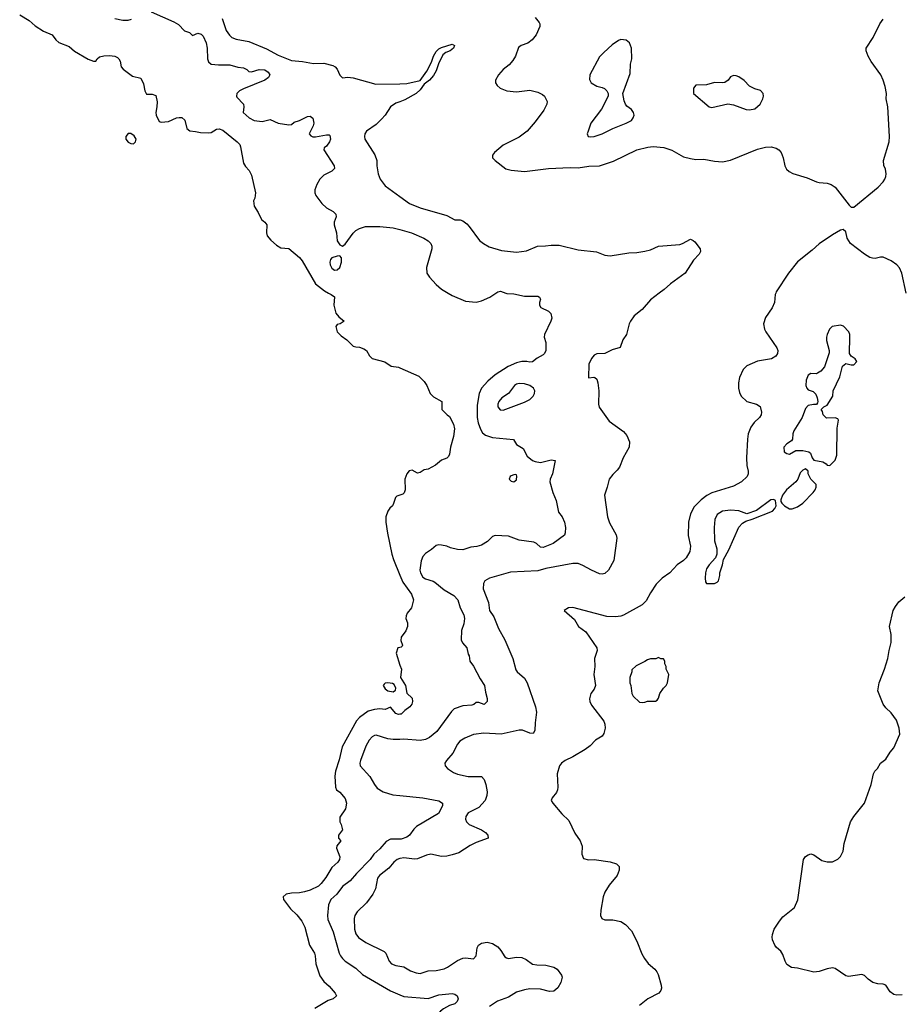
# Model space of a CAD drawing. Header units: inches. Extents: x 1771504 to 1971212, y 471788 to 643615.
# Tile 3 of 256: x 1827159 to 1833737, y 494688 to 502042. Entities that reach past the tile are written whole.
import ezdxf

# ---------------------------------------------------------------- set-up
doc = ezdxf.new("R2010")
doc.units = ezdxf.units.IN
doc.header["$MEASUREMENT"] = 0
for name, color, linetype in [('B8429', 7, 'Continuous'), ('B8439', 7, 'Continuous'), ('B8520', 7, 'Continuous'), ('B8530', 7, 'Continuous')]:
    doc.layers.add(name, color=color, linetype=linetype)

msp = doc.modelspace()

# ---------------------------------------------------------------- linework, layer by layer
at = {"layer": 'B8429', "color": 5}
for points, elevation in [([(1829466.3, 500000), (1829486, 499990), (1829510, 499971), (1829506.8, 499910), (1829521, 499850), (1829542.8, 499822.8), (1829582, 499790), (1829554, 499770), (1829530, 499766), (1829522, 499750), (1829532, 499710), (1829559.8, 499679.8), (1829602, 499650), (1829650, 499604.7), (1829670, 499598), (1829696.9, 499596.9), (1829730, 499584.7), (1829750, 499572), (1829771.1, 499531.1), (1829791.1, 499511.1), (1829886.4, 499486.4), (1829935.3, 499455.3), (1829990, 499446), (1830000, 499441.6)], 340), ([(1830000, 498490.4), (1829977.3, 498482.7), (1829966, 498474), (1829952.8, 498427.2), (1829944, 498410), (1829925.4, 498394.6), (1829910, 498372.3), (1829893.8, 498330), (1829894.4, 498290), (1829907.6, 498207.6), (1829939.7, 498050), (1829952, 498010), (1830000, 497892.7)], 340), ([(1830000, 497353.2), (1829984.7, 497350), (1829970.8, 497310), (1830000, 497222.1)], 340), ([(1830000, 496854.1), (1829990, 496852.3), (1829970, 496860.9), (1829930, 496908), (1829890.3, 496889.7), (1829850, 496894.2), (1829810, 496890.9), (1829763.6, 496876.4), (1829696.5, 496830), (1829674.5, 496805.5), (1829568.4, 496610), (1829545.8, 496514.2), (1829519.3, 496430), (1829512.9, 496392.9), (1829518, 496310), (1829524.9, 496290), (1829550, 496272.7), (1829590, 496224), (1829600.3, 496190), (1829592.1, 496147.9), (1829550, 496086), (1829550.7, 496050), (1829560.7, 496030), (1829570.8, 495990), (1829542, 495950), (1829542, 495930), (1829558, 495910), (1829528.2, 495871.8), (1829526.2, 495853.8), (1829550.4, 495790), (1829548.5, 495770), (1829534.9, 495750), (1829491.4, 495708.6), (1829445.6, 495634.4), (1829411.5, 495590), (1829390.2, 495570), (1829330, 495541.2), (1829286.8, 495526.8), (1829250, 495519.8), (1829190, 495519.2), (1829151, 495510), (1829127.7, 495490), (1829130.6, 495470), (1829182.2, 495402.2), (1829230, 495356.1), (1829268.1, 495310), (1829290, 495264), (1829324.2, 495130), (1829361.5, 495070), (1829367, 495050), (1829371.3, 494990), (1829400.9, 494900.9), (1829430, 494857.6), (1829470, 494823.1), (1829516.3, 494770), (1829524.9, 494750), (1829500.7, 494730), (1829462.7, 494717.3), (1829363.3, 494656.7)], 340), ([(1830000, 496666.5), (1829950, 496665.4), (1829910, 496670.6), (1829822.8, 496697.2), (1829810, 496696.8), (1829793.4, 496686.6), (1829770, 496660.5), (1829745, 496615), (1829706.3, 496510), (1829700.6, 496490), (1829703.2, 496470), (1829774.9, 496390), (1829809, 496330), (1829830, 496303.1), (1829874.2, 496274.2), (1829946.7, 496253.3), (1830000, 496247.8)], 360), ([(1830000, 495920.4), (1829930, 495920.8), (1829896.5, 495903.5), (1829850, 495849.7), (1829804.6, 495810), (1829776.5, 495770), (1829674.7, 495665.3), (1829628.2, 495610), (1829570, 495568.8), (1829528.9, 495511.1), (1829483.1, 495470), (1829465.8, 495430), (1829459.3, 495350), (1829461.5, 495321.5), (1829501.8, 495230), (1829546.6, 495070), (1829555.8, 495050), (1829569.6, 495029.6), (1829590, 495011.1), (1829670, 494958.3), (1829719.5, 494910), (1829928.9, 494788.9), (1830000, 494759)], 360), ([(1830000, 495777.3), (1829979.5, 495770), (1829955.2, 495750), (1829915.7, 495704.3), (1829846.5, 495650), (1829832.9, 495630), (1829816.9, 495550), (1829797.7, 495510), (1829750, 495445.1), (1829680.3, 495379.7), (1829661.8, 495350), (1829658.4, 495330), (1829660.2, 495250), (1829670, 495213.4), (1829690, 495185.7), (1829743.8, 495150), (1829882.6, 495082.6), (1829894.3, 495070), (1829919, 495010), (1829937.1, 494990), (1829970, 494978.4), (1830000, 494973.3)], 380)]:
    msp.add_lwpolyline(points, dxfattribs=dict(at, elevation=elevation))
at = {"layer": 'B8429', "color": 5, "elevation": 340}
msp.add_lwpolyline([(1829910, 497089.6), (1829890, 497087), (1829881.2, 497078.8), (1829874.9, 497070), (1829890, 497044.4), (1829910, 497028.2), (1829950, 497021), (1829965.6, 497034.4), (1829969.3, 497050), (1829956.6, 497076.6), (1829943.9, 497083.9)], close=True, dxfattribs=at)
at = {"layer": 'B8439', "color": 5}
for points, elevation in [([(1831936.9, 500000), (1831872.4, 499950), (1831810, 499877.6), (1831750, 499829.5), (1831721.3, 499790), (1831712.4, 499770), (1831693, 499690), (1831665.5, 499650), (1831645.8, 499594.2), (1831584.9, 499575.1), (1831530, 499549.4), (1831470, 499546.9), (1831450, 499536), (1831430, 499512.6), (1831411.1, 499470), (1831407.3, 499370), (1831410, 499366.8), (1831447.5, 499372.5), (1831456, 499370), (1831470, 499356), (1831478.4, 499330), (1831485.5, 499270), (1831482.8, 499170), (1831487.1, 499147.1), (1831562.5, 499042.5), (1831670, 498966.8), (1831695.1, 498935.1), (1831714.4, 498890), (1831712.4, 498850), (1831666, 498770), (1831639.2, 498700.8), (1831623.4, 498676.6), (1831590, 498646), (1831561.6, 498610), (1831548.5, 498551.5), (1831528, 498490), (1831548.9, 498328.9), (1831564.8, 498284.8), (1831615.4, 498195.4), (1831620.3, 498170), (1831597.4, 498002.6), (1831558.5, 497930), (1831530, 497905.3), (1831510, 497900.7), (1831490, 497902.6), (1831430, 497929.4), (1831365.9, 497965.9), (1831330, 497979.3), (1831290, 497981.1), (1831090, 497942.4), (1831030, 497925.2), (1830824.4, 497915.5), (1830667.7, 497870), (1830634.9, 497850), (1830622.6, 497830), (1830622, 497790), (1830660.7, 497690), (1830669.4, 497629.4), (1830702.2, 497582.2), (1830734.9, 497494.9), (1830782.7, 497410), (1830842.6, 497270), (1830865.7, 497185.7), (1830875.5, 497170), (1830930, 497123), (1830950.2, 497090.2), (1831011.3, 496910), (1831019.1, 496870), (1831009, 496790), (1831007.2, 496732.8), (1830994, 496710), (1830970, 496713.5), (1830914.2, 496734.2), (1830890, 496735.9), (1830755, 496705), (1830626.5, 496713.5), (1830550, 496703.8), (1830483.8, 496676.2), (1830447.9, 496652.1), (1830430, 496629.7), (1830396, 496564), (1830346.7, 496510), (1830334.4, 496490), (1830338, 496470), (1830355.8, 496450), (1830399.1, 496419.1), (1830430, 496407.9), (1830510, 496390.2), (1830608.9, 496388.9), (1830628.2, 496368.2), (1830642.4, 496330), (1830650, 496274), (1830647.7, 496247.7), (1830635.5, 496210), (1830590, 496158.9), (1830510, 496117.2), (1830491.5, 496090), (1830489.1, 496070), (1830498, 496050), (1830517.1, 496030), (1830610, 495990.3), (1830639.3, 495970), (1830656.3, 495950), (1830658.8, 495930), (1830570, 495897.1), (1830525.3, 495874.7), (1830440, 495820), (1830390, 495803.4), (1830350, 495794.4), (1830310, 495791.7), (1830230, 495809.3), (1830197.1, 495802.9), (1830130, 495773.8), (1830107.8, 495772.2), (1830030, 495780.8), (1830002, 495778), (1830000, 495777.3)], 380), ([(1830791, 500000), (1830797.7, 499997.7), (1830850, 499994.3), (1830930, 499976), (1831030, 499976), (1831042, 499970), (1831050, 499954), (1831042, 499930), (1831042, 499910), (1831051.6, 499891.6), (1831110, 499864.7), (1831126.4, 499846.4), (1831133, 499813), (1831128, 499790), (1831079.3, 499690), (1831078, 499670), (1831090.3, 499629.7), (1831088.2, 499570), (1831080.4, 499550), (1831070, 499538.4), (1831025.1, 499514.9), (1830990, 499486.6), (1830970, 499482.9), (1830948.5, 499488.4), (1830910, 499489.8), (1830870, 499478.6), (1830807.5, 499452.5), (1830711.2, 499388.8), (1830657.1, 499342.9), (1830609, 499291), (1830591.2, 499248.8), (1830577.7, 499162.3), (1830577.1, 499070), (1830584.8, 499030), (1830602.4, 498982.4), (1830617.3, 498957.3), (1830638.6, 498938.6), (1830690, 498922.6), (1830847.1, 498907.1), (1830871, 498870), (1830919.3, 498839.3), (1830950, 498781), (1830990, 498750.7), (1831010, 498742), (1831050, 498734), (1831130, 498754), (1831158, 498750), (1831138.8, 498650), (1831121, 498610), (1831118.8, 498590), (1831142, 498510), (1831167.4, 498450), (1831184.6, 498364.6), (1831210.5, 498330), (1831227.7, 498290), (1831236.3, 498250), (1831234, 498210), (1831227.9, 498192.1), (1831143.7, 498130), (1831070, 498099.4), (1831050, 498102), (1831020.5, 498130), (1830998.6, 498138.6), (1830890, 498154.8), (1830810, 498183.8), (1830710, 498189.7), (1830690, 498182), (1830654.9, 498145.1), (1830610, 498118), (1830573.1, 498106.9), (1830530, 498101.2), (1830470, 498082), (1830430, 498083.8), (1830377.4, 498097.4), (1830350, 498109.7), (1830310, 498117.4), (1830290, 498118.7), (1830270, 498114), (1830235.6, 498084.4), (1830190, 498055.1), (1830170, 498033.2), (1830159, 498001), (1830148.4, 497930), (1830152.2, 497910), (1830170, 497878.3), (1830190, 497865.6), (1830248.7, 497848.7), (1830261.2, 497841.2), (1830330, 497783.2), (1830402.4, 497742.4), (1830431.3, 497710), (1830450.2, 497650), (1830477.2, 497597.2), (1830481.8, 497570), (1830478, 497530), (1830459.5, 497480.5), (1830457, 497410), (1830466.5, 497386.5), (1830499.5, 497350), (1830510, 497302), (1830518, 497290), (1830521, 497250), (1830550, 497214), (1830598.2, 497118.2), (1830630.3, 497070), (1830638.2, 497018.2), (1830652.4, 496972.4), (1830650.2, 496949.8), (1830630, 496926.6), (1830590, 496942.7), (1830570, 496942.7), (1830551.8, 496928.2), (1830536.7, 496923.3), (1830470, 496918), (1830404.9, 496895.1), (1830384.3, 496875.7), (1830275.1, 496725), (1830219.5, 496680.5), (1830190, 496666), (1830150, 496659.3), (1830030, 496667.2), (1830000, 496666.5)], 360), ([(1830360.3, 500000), (1830390, 499981.8), (1830490, 499939.6), (1830570, 499931.8), (1830610, 499942.8), (1830671.5, 499968.5), (1830715.4, 500000)], 360), ([(1832806.7, 500000), (1832802.8, 499990), (1832796.3, 499930), (1832779.1, 499890), (1832730, 499817.2), (1832716.5, 499770), (1832723.1, 499730), (1832733.4, 499710), (1832816, 499590), (1832822.6, 499570), (1832820.3, 499550), (1832808.2, 499530), (1832774, 499510), (1832670, 499491.6), (1832590, 499457.2), (1832563.2, 499430), (1832535.5, 499370), (1832527.5, 499330), (1832529.3, 499290), (1832536.4, 499256.4), (1832549.4, 499229.4), (1832590.2, 499190.2), (1832662.8, 499170), (1832690, 499152.4), (1832699.5, 499110), (1832697.6, 499090), (1832684.2, 499070), (1832646.6, 499033.4), (1832620.3, 498999.7), (1832601.2, 498950), (1832595, 498910), (1832587.7, 498770), (1832591.3, 498711.3), (1832600.3, 498670), (1832601.1, 498650), (1832593.7, 498630), (1832550.4, 498590), (1832490, 498556.8), (1832330, 498507), (1832292.7, 498487.3), (1832250, 498455.6), (1832197.6, 498402.4), (1832169.2, 498350), (1832156.3, 498290), (1832152.6, 498190), (1832169, 498110), (1832164.2, 498070), (1832136.7, 498023.3), (1832118.4, 498001.6), (1832070, 497969.7), (1832015.2, 497910), (1831958.3, 497870), (1831914.2, 497825.8), (1831870, 497760.4), (1831838.7, 497701.3), (1831810, 497670.6), (1831670, 497594.5), (1831650, 497587), (1831610, 497582.1), (1831545.2, 497585.2), (1831290, 497651), (1831258, 497650), (1831226.8, 497630), (1831302.9, 497562.9), (1831334.2, 497510), (1831389.2, 497470), (1831469.2, 497350), (1831473.8, 497330), (1831453.5, 497270), (1831454.4, 497210), (1831446.9, 497150), (1831460.2, 497070), (1831450, 497042.9), (1831426, 497010), (1831414.6, 496970), (1831417.7, 496950), (1831430, 496923.1), (1831522.1, 496802.1), (1831530, 496780.7), (1831532.7, 496750), (1831522.5, 496710), (1831509.1, 496690), (1831460.4, 496659.6), (1831421, 496619), (1831383.9, 496590), (1831290, 496536.1), (1831233.4, 496510), (1831207.6, 496490), (1831191.6, 496470), (1831174.3, 496410), (1831178.7, 496310), (1831175.8, 496290), (1831168.2, 496270), (1831137.1, 496230), (1831130.4, 496210), (1831141.3, 496190), (1831207.9, 496110), (1831260.4, 496060.4), (1831304.9, 495964.9), (1831345.7, 495910), (1831361.3, 495870), (1831359.1, 495810), (1831370, 495778), (1831408.1, 495768.1), (1831450, 495770.5), (1831570, 495752.4), (1831616.5, 495736.5), (1831636.7, 495716.7), (1831637.1, 495690), (1831621.3, 495650), (1831561.8, 495578.2), (1831530, 495525.2), (1831518.9, 495490), (1831499.5, 495390), (1831498.4, 495350), (1831508, 495330), (1831530, 495319.5), (1831590, 495319.2), (1831650, 495305.8), (1831683.5, 495283.5), (1831730, 495235.5), (1831770, 495160.7), (1831806.1, 495066.1), (1831825.3, 495030), (1831853.9, 494993.9), (1831902.6, 494950), (1831917.7, 494930), (1831927.7, 494910), (1831950.2, 494830), (1831952.4, 494807.6), (1831948.7, 494790), (1831932.4, 494770), (1831850.2, 494729.8), (1831790, 494678.2)], 420), ([(1830000, 499441.6), (1830139.8, 499379.8), (1830179.9, 499339.9), (1830201, 499310), (1830224.7, 499250), (1830250, 499226), (1830312, 499190), (1830312, 499130), (1830352, 499090), (1830370, 499078), (1830400.9, 499020.9), (1830406, 498986), (1830400.3, 498930), (1830377.1, 498850), (1830370, 498798), (1830361.6, 498778.4), (1830350, 498766), (1830310, 498753.2), (1830264.1, 498715.9), (1830210, 498686), (1830179.8, 498680.2), (1830150, 498659), (1830130, 498656), (1830090, 498676.2), (1830067.4, 498672.6), (1830052.4, 498650), (1830037.1, 498610), (1830038.8, 498530), (1830030.9, 498509.1), (1830022, 498498), (1830000, 498490.4)], 340), ([(1830000, 497892.7), (1830021.1, 497841.1), (1830085.3, 497750), (1830102, 497710), (1830086.8, 497650), (1830054.8, 497610), (1830045.5, 497590), (1830043, 497570), (1830056.1, 497536.1), (1830056.4, 497510), (1830043.4, 497476.6), (1830007.7, 497430), (1830005.2, 497405.2), (1830018.8, 497370), (1830016.8, 497363.2), (1830010, 497355.3), (1830000, 497353.2)], 340), ([(1833750, 494759.3), (1833710, 494756.4), (1833690, 494760.4), (1833661, 494781), (1833629.6, 494829.6), (1833610, 494839.5), (1833570, 494839.6), (1833531.1, 494851.1), (1833496.2, 494876.2), (1833470, 494902), (1833450, 494909.6), (1833350, 494894.7), (1833330, 494900.7), (1833250, 494955.1), (1833230, 494959.3), (1833190, 494952.3), (1833130, 494932.3), (1833090.9, 494929.1), (1832970, 494958), (1832923.6, 494963.6), (1832890, 494984), (1832876, 495010), (1832860.2, 495060.2), (1832843.7, 495083.7), (1832811.9, 495111.9), (1832799.3, 495130), (1832782, 495170), (1832780.7, 495190), (1832781.6, 495210), (1832794.5, 495250), (1832833.6, 495310), (1832859.4, 495340.6), (1832946.6, 495410), (1832971.4, 495468.6), (1833014, 495770), (1833030, 495791.3), (1833050, 495804.7), (1833070, 495811), (1833090, 495804.7), (1833150, 495762.8), (1833190, 495751), (1833230, 495751), (1833269.3, 495770.7), (1833289.3, 495790.7), (1833309.3, 495830.7), (1833317.2, 495890), (1833364, 496050), (1833389, 496090), (1833469.4, 496190.6), (1833519, 496330), (1833538, 496410), (1833548, 496430), (1833568, 496450), (1833588, 496490), (1833630, 496518), (1833662, 496570), (1833690, 496604.7), (1833734.8, 496705.2), (1833729.2, 496750), (1833709.2, 496810), (1833670, 496864), (1833630, 496902), (1833610, 496928.7), (1833569.2, 497030), (1833579, 497090), (1833619, 497190), (1833645.2, 497270), (1833653.2, 497330), (1833669.1, 497390.9), (1833669.2, 497450), (1833657.2, 497510), (1833684, 497630), (1833700.2, 497659.8), (1833725.6, 497694.4), (1833770, 497731.3)], 420), ([(1830000, 497222.1), (1830010.7, 497190), (1830002.8, 497130), (1830040.7, 497070), (1830051.1, 497011.1), (1830090, 496974), (1830093.4, 496950), (1830087.3, 496930), (1830074, 496910), (1830037, 496883), (1830010, 496856), (1830000, 496854.1)], 340), ([(1830000, 496247.8), (1830170, 496230.3), (1830290, 496206.7), (1830318, 496190), (1830318.4, 496170), (1830287.2, 496112.8), (1830123.4, 496016.6), (1830102.8, 495997.2), (1830070.5, 495950), (1830050, 495935.6), (1830010, 495920.4), (1830000, 495920.4)], 360), ([(1830000, 494973.3), (1830028.5, 494968.5), (1830078, 494938), (1830121.9, 494921.8), (1830150, 494917.8), (1830210, 494937.5), (1830270, 494941.5), (1830330, 494954), (1830354.6, 494965.4), (1830430, 495015.5), (1830470, 495031.3), (1830490, 495033.8), (1830550, 495027), (1830569.6, 495050), (1830575.8, 495110), (1830587.6, 495130), (1830610, 495145.7), (1830650, 495152.8), (1830690, 495142.3), (1830730, 495116.5), (1830753.1, 495090), (1830783.4, 495043.4), (1830794.6, 495034.6), (1830810, 495030.3), (1830870, 495040.9), (1830910, 495036.9), (1830943, 495023), (1830990, 494987.9), (1831022, 494982), (1831090, 494981.1), (1831150, 494966), (1831173.4, 494950), (1831205.5, 494905.5), (1831210.4, 494890), (1831200.3, 494850), (1831179.5, 494810), (1831150, 494785.1), (1831116.7, 494783.3), (1831050, 494799.8), (1830970, 494802.8), (1830930, 494796.6), (1830870, 494778), (1830810, 494740.7), (1830729.3, 494710.7), (1830669, 494671)], 380), ([(1830000, 494759), (1830030, 494746.4), (1830210, 494731.3), (1830290, 494758.5), (1830390, 494768.9), (1830410, 494763.1), (1830428, 494750), (1830435.5, 494730), (1830427.7, 494710), (1830408.9, 494691.1), (1830370, 494678.5), (1830325.8, 494654.2), (1830303.3, 494636.7), (1830262.6, 494590), (1830223.9, 494576.1), (1830150, 494531.9), (1830070, 494514), (1830000, 494524.3)], 360)]:
    msp.add_lwpolyline(points, dxfattribs=dict(at, elevation=elevation))
for points, elevation in [([(1833290, 499759.3), (1833228.8, 499751.2), (1833208.9, 499731.1), (1833190.4, 499690), (1833184.9, 499670), (1833185.3, 499645.3), (1833206.8, 499570), (1833206.4, 499553.6), (1833170.7, 499450), (1833143, 499417), (1833119.1, 499400.9), (1833110, 499397.2), (1833070, 499398.4), (1833050, 499386.6), (1833034.6, 499350), (1833030.3, 499310.4), (1833038, 499290), (1833050, 499276.3), (1833086, 499266), (1833105.4, 499245.4), (1833116.9, 499216.9), (1833122, 499190), (1833119.6, 499180.4), (1833112, 499168), (1833088.7, 499168.7), (1833050, 499159.3), (1833030, 499139), (1833003.8, 499070), (1832942, 498970), (1832933.4, 498950), (1832930.8, 498909.2), (1832924.7, 498895.3), (1832890, 498875.3), (1832866.8, 498850), (1832870, 498814), (1832890, 498801), (1832910, 498798), (1832956.4, 498823.6), (1833010, 498824.7), (1833054.4, 498814.4), (1833065.4, 498805.4), (1833078, 498770), (1833091, 498751), (1833158.8, 498738.8), (1833183.6, 498723.6), (1833190, 498714), (1833210, 498712), (1833250, 498752), (1833262.7, 498790), (1833264.5, 498990), (1833276, 499050), (1833270, 499062), (1833250, 499069.2), (1833185.2, 499065.2), (1833162, 499090), (1833156.4, 499116.4), (1833146, 499130), (1833166, 499150), (1833190, 499162), (1833234, 499230), (1833235.3, 499270), (1833286.5, 499373.5), (1833306, 499454), (1833330, 499474), (1833370, 499464.4), (1833390, 499464.9), (1833412.3, 499490), (1833400.9, 499510), (1833369.5, 499529.5), (1833358, 499550), (1833360.7, 499670), (1833359.5, 499690), (1833351.6, 499711.6), (1833312.7, 499752.7)], 440), ([(1830890, 499324), (1830870, 499319.3), (1830854.9, 499310), (1830810, 499251), (1830761.6, 499218.4), (1830737.7, 499190), (1830730.3, 499170), (1830730.3, 499150), (1830748.4, 499128.4), (1830770, 499125.5), (1830930, 499184.4), (1830970, 499204.4), (1830994.8, 499230), (1831003.9, 499250), (1831006.4, 499270), (1830996.8, 499290), (1830970.4, 499310.4), (1830930, 499321.7)], 380), ([(1833030, 498688), (1833010, 498678), (1832990, 498658), (1832970.6, 498610), (1832957.3, 498590), (1832886.8, 498530), (1832858, 498490), (1832843.6, 498456.4), (1832843.6, 498443.6), (1832851.3, 498430), (1832871, 498410), (1832908.5, 498388.5), (1832930, 498388.2), (1832970, 498402.4), (1833010, 498430.5), (1833085.2, 498510), (1833101.2, 498530), (1833109, 498550), (1833108.7, 498570), (1833069, 498610), (1833048.7, 498650), (1833048, 498670)], 440), ([(1830864, 498644), (1830850, 498643.7), (1830830, 498634.5), (1830824, 498630), (1830816.3, 498610), (1830830, 498596.3), (1830850, 498590.7), (1830870, 498604), (1830873.6, 498633.6), (1830870, 498642)], 360), ([(1832790, 498458), (1832770, 498455.3), (1832663.4, 498376.6), (1832590, 498352), (1832530, 498372.6), (1832470, 498379.8), (1832410, 498370.8), (1832370, 498345.6), (1832352.7, 498310), (1832345.8, 498250), (1832350.2, 498150), (1832366, 498090), (1832366.5, 498050), (1832356.9, 498023.1), (1832310.5, 497970), (1832290, 497939.3), (1832282, 497910), (1832279.1, 497870), (1832282.8, 497842.8), (1832290, 497832), (1832350, 497832), (1832370, 497842), (1832378, 497850), (1832388.7, 497890), (1832389, 497910), (1832409.4, 497970.6), (1832416, 498010), (1832457.4, 498082.6), (1832530, 498250.8), (1832558, 498282), (1832582.5, 498297.5), (1832630, 498310.8), (1832782, 498370), (1832799, 498390), (1832808.7, 498410), (1832806, 498450)], 440), ([(1831930, 497278), (1831910, 497268), (1831870, 497268), (1831850, 497262), (1831830, 497248), (1831763.6, 497216.4), (1831732.7, 497187.3), (1831732, 497170), (1831718, 497130), (1831718, 497090), (1831724.7, 497070), (1831731.3, 497010), (1831742, 496990), (1831790, 496944.7), (1831810, 496941), (1831830, 496944.7), (1831850, 496951.3), (1831908.4, 496951.6), (1831920.4, 496959.6), (1831930, 496974), (1831942, 497010), (1831968, 497050), (1831988, 497070), (1831998, 497090), (1832008, 497150), (1831988, 497190), (1831988, 497210), (1831978, 497230), (1831978, 497250), (1831967.3, 497267.3), (1831948.4, 497268.4)], 440)]:
    msp.add_lwpolyline(points, close=True, dxfattribs=dict(at, elevation=elevation))
at = {"layer": 'B8520', "color": 5}
for points, elevation in [([(1827159.5, 502079.5), (1827230, 502036.5), (1827274.9, 501994.9), (1827337, 501957), (1827402, 501930), (1827430.4, 501890.4), (1827452.3, 501872.3), (1827530, 501841), (1827570, 501806), (1827670, 501746), (1827710, 501732), (1827727.3, 501732.7), (1827738, 501750), (1827756.5, 501763.5), (1827787.6, 501772.4), (1827830, 501775.5), (1827870, 501770.6), (1827890, 501759.1), (1827900.7, 501750), (1827910, 501731.3), (1827918, 501690), (1827933.1, 501673.1), (1828001.1, 501621.1), (1828064.7, 501604.7), (1828084, 501564), (1828094, 501510), (1828106.4, 501486.4), (1828150, 501486.8), (1828175.5, 501475.5), (1828187.5, 501427.5), (1828184.9, 501390), (1828175.5, 501350), (1828178, 501330), (1828200.9, 501280.9), (1828215.9, 501275.9), (1828270, 501280.5), (1828330, 501308), (1828350, 501312.4), (1828370.3, 501310.4), (1828392.5, 501292.5), (1828407.7, 501230), (1828430, 501210.7), (1828472, 501208), (1828510, 501199.5), (1828570, 501197.3), (1828590, 501200.3), (1828630, 501224.2), (1828650, 501227.4), (1828676, 501216), (1828784, 501130), (1828804, 501110), (1828810, 501092), (1828831, 500970), (1828844.9, 500944.9), (1828874.6, 500914.6), (1828890, 500882), (1828921, 500750), (1828914.8, 500710), (1828906.8, 500690), (1828911, 500650), (1828941.4, 500601.4), (1828966, 500550), (1828991.3, 500530), (1829006, 500510), (1829002.8, 500450), (1829007.7, 500427.7), (1829034.9, 500394.9), (1829078, 500358), (1829110, 500339.1), (1829170, 500332.7), (1829250, 500264.9), (1829270, 500240.7), (1829369.2, 500069.2), (1829435.6, 500015.6), (1829466.3, 500000)], 340), ([(1828141.8, 502101.8), (1828310, 502027.2), (1828345, 502005), (1828390, 501958), (1828427.5, 501947.5), (1828450, 501924.9), (1828490, 501941.6), (1828514.6, 501934.6), (1828530, 501918.4), (1828552.7, 501870), (1828559.3, 501830), (1828562.2, 501750), (1828570, 501728.4), (1828589.4, 501709.4), (1828644, 501704), (1828730, 501706), (1828790, 501687.6), (1828830, 501683.2), (1828854.9, 501670), (1828870, 501654.9), (1828890, 501651.4), (1828948.7, 501670), (1828990, 501667.2), (1829014.4, 501650), (1829028, 501630), (1829019.1, 501610), (1828990, 501589.7), (1828830, 501526), (1828801.6, 501510), (1828781.6, 501490), (1828778, 501470), (1828782.3, 501462.3), (1828830.4, 501410), (1828833, 501390), (1828828.5, 501350), (1828872.7, 501310), (1828910.8, 501290), (1828970, 501280.9), (1829030, 501296.3), (1829090, 501270.3), (1829170, 501257), (1829190, 501259.1), (1829210, 501276.3), (1829250, 501288.2), (1829310, 501318.9), (1829330, 501321.3), (1829350, 501306), (1829356.4, 501270), (1829352.4, 501250), (1829322.8, 501190), (1829334, 501174), (1829350, 501166.8), (1829370, 501166.8), (1829450, 501182), (1829470, 501182.8), (1829477.1, 501177.1), (1829481.6, 501150), (1829473.7, 501130), (1829450, 501097.2), (1829434, 501086), (1829430.6, 501070), (1829509, 500950), (1829510.3, 500930), (1829492.2, 500910), (1829430, 500879.7), (1829400.9, 500850), (1829378.3, 500810), (1829364.9, 500770), (1829364.4, 500750), (1829372.7, 500730), (1829415.5, 500670), (1829450, 500638), (1829500.7, 500610), (1829520.7, 500590), (1829524, 500570), (1829507.7, 500530), (1829508, 500510), (1829526, 500450), (1829531.3, 500390), (1829550, 500361), (1829570, 500351.3), (1829590, 500364.7), (1829651.3, 500448.7), (1829670, 500467.3), (1829696.9, 500483.1), (1829743.3, 500496.7), (1829850, 500496.9), (1829948.5, 500488.5), (1830000, 500474.1)], 360), ([(1827870, 502051.6), (1827930, 502038.5), (1827970, 502037.7), (1827994.2, 502045.8)], 360), ([(1828671, 502050), (1828701.9, 501961.9), (1828725.9, 501925.9), (1828744.4, 501910), (1828777.4, 501897.4), (1828870, 501879.6), (1829003.4, 501823.4), (1829090, 501776), (1829190, 501737.4), (1829271, 501730), (1829354.7, 501714.7), (1829430, 501717.5), (1829498.8, 501698.8), (1829515.8, 501690), (1829530, 501672.7), (1829550, 501626.8), (1829570, 501607.3), (1829610, 501612.2), (1829650, 501608.5), (1829820.5, 501560.5), (1830000, 501564)], 380), ([(1830000, 501429), (1829970, 501417.5), (1829930.2, 501390), (1829890.1, 501329.9), (1829861.9, 501298.1), (1829821, 501259), (1829750.4, 501210), (1829738, 501190), (1829734, 501170), (1829737.3, 501150), (1829811.9, 501031.9), (1829827.7, 500990), (1829828.2, 500950), (1829838, 500890), (1829853, 500850), (1829890, 500801.3), (1830000, 500720.2)], 380)]:
    msp.add_lwpolyline(points, dxfattribs=dict(at, elevation=elevation))
for points, elevation in [([(1827990, 501193.2), (1827970, 501193.2), (1827953, 501170), (1827953, 501150), (1827970, 501127.7), (1827990, 501116.3), (1828010, 501114.8), (1828025.2, 501130), (1828029.3, 501150), (1828014.5, 501174.5)], 340), ([(1829550, 500277.2), (1829530, 500277), (1829490, 500262.9), (1829480.3, 500250), (1829475.6, 500230), (1829478, 500210), (1829490, 500184.9), (1829510, 500171.6), (1829530, 500173.1), (1829550, 500190.6), (1829563, 500230), (1829562.7, 500262.7)], 360)]:
    msp.add_lwpolyline(points, close=True, dxfattribs=dict(at, elevation=elevation))
at = {"layer": 'B8530', "color": 5}
for points, elevation in [([(1831010, 502058.8), (1831040.5, 502020.5), (1831044.9, 502010), (1831043.8, 501990), (1831016.4, 501930), (1830987.8, 501892.2), (1830953.8, 501866.2), (1830904.7, 501850), (1830885.8, 501834.2), (1830862, 501770), (1830842.9, 501737.1), (1830815.1, 501704.9), (1830770, 501669.6), (1830736.4, 501630), (1830713, 501590), (1830713, 501570), (1830724.9, 501550), (1830747.7, 501530), (1830798, 501510), (1830870, 501504), (1830970, 501514.9), (1831030, 501500.3), (1831063.7, 501483.7), (1831080.3, 501470), (1831099.6, 501430), (1831097.7, 501410), (1831073.9, 501366.1), (1831010, 501278), (1830949, 501210), (1830890, 501165.8), (1830770, 501104.2), (1830705.3, 501050), (1830690.3, 501030), (1830692.2, 501010), (1830710.3, 500990), (1830790, 500928.1), (1830830, 500917.8), (1830930, 500908), (1831110, 500931.4), (1831270, 500938), (1831330, 500934.9), (1831410, 500949.1), (1831490.7, 500949.3), (1831595.7, 500984.3), (1831770, 501070.3), (1831850.3, 501090.3), (1831890, 501093.7), (1831970, 501088.5), (1832030, 501068.5), (1832118.9, 501018.9), (1832170, 501004), (1832210, 500999), (1832270, 501001.1), (1832350, 500986), (1832410, 500981.1), (1832470, 500992.8), (1832670, 501074.3), (1832730, 501088.8), (1832771.8, 501091.8), (1832810, 501081.6), (1832830.6, 501070), (1832848, 501050), (1832862, 501010), (1832874.9, 500950), (1832886.2, 500926.2), (1832907.1, 500907.1), (1832933.9, 500893.9), (1833042, 500862), (1833110, 500830.4), (1833130, 500824.9), (1833190, 500822), (1833220.7, 500810), (1833250, 500790.4), (1833269.1, 500769.1), (1833355.8, 500655.8), (1833370, 500642.8), (1833390, 500642), (1833573, 500790), (1833609.7, 500830), (1833621.3, 500850), (1833629.6, 500870), (1833631.9, 500891.9), (1833625.6, 500925.6), (1833614.2, 500954.2), (1833612, 500990), (1833655.1, 501130), (1833656.9, 501170), (1833643.7, 501390), (1833631.6, 501450), (1833633.2, 501490), (1833623.3, 501543.3), (1833609.8, 501590), (1833590.6, 501630.6), (1833518.9, 501730), (1833496.3, 501770), (1833482.9, 501810), (1833482.7, 501830), (1833533.2, 501910), (1833585.2, 502010), (1833610, 502044.7)], 420), ([(1830000, 501564), (1830050, 501565), (1830150, 501586.8), (1830201.7, 501658.3), (1830234.3, 501725.7), (1830250, 501770.4), (1830270, 501803.8), (1830290, 501823.8), (1830310, 501835.3), (1830390, 501858.4), (1830406.8, 501850), (1830400.4, 501830), (1830375.8, 501810), (1830343.2, 501796.8), (1830320.2, 501779.8), (1830286.5, 501713.5), (1830270, 501659.3), (1830250, 501624.5), (1830220.4, 501590), (1830180.6, 501559.4), (1830150, 501518.7), (1830121.1, 501490), (1830036.8, 501443.2), (1830000, 501429)], 380), ([(1830000, 500720.2), (1830070, 500668.7), (1830150, 500636.5), (1830350, 500578.3), (1830410, 500546.7), (1830450, 500547.1), (1830470, 500538.5), (1830498.3, 500518.3), (1830517.3, 500497.3), (1830594, 500394), (1830624, 500370), (1830666.1, 500346.1), (1830758.5, 500318.6), (1830870, 500304.6), (1830944.8, 500315.3), (1831028.3, 500351.7), (1831087.6, 500352.4), (1831130, 500359), (1831190, 500357.8), (1831330, 500322), (1831467.1, 500307.1), (1831530, 500283.1), (1831570, 500277.6), (1831710, 500300.9), (1831770, 500304), (1831830, 500313.4), (1831870, 500323.7), (1831930.4, 500350.4), (1832090, 500362), (1832110.8, 500369.2), (1832170, 500402.6), (1832190, 500393.7), (1832202, 500382), (1832242.3, 500330), (1832245.3, 500310), (1832234.9, 500290), (1832193.6, 500246.4), (1832130.4, 500150), (1832019.5, 500070), (1831972.4, 500027.6), (1831936.9, 500000)], 380), ([(1830000, 500474.1), (1830086.8, 500450), (1830179.1, 500410), (1830210.2, 500390.2), (1830230.4, 500370), (1830238.7, 500350), (1830238.9, 500330), (1830198, 500190), (1830200.2, 500150), (1830219.3, 500119.3), (1830270, 500064.3), (1830311.3, 500030), (1830360.3, 500000)], 360), ([(1833780.1, 500000), (1833749, 500150), (1833730, 500189.7), (1833712.1, 500210), (1833670, 500239.8), (1833610, 500267.1), (1833590, 500268.2), (1833550, 500258.4), (1833530, 500260.9), (1833510, 500266.6), (1833470, 500289.6), (1833364.5, 500370), (1833340.7, 500410), (1833330, 500458), (1833310, 500474), (1833290, 500469.2), (1833230, 500435.6), (1833130, 500367.3), (1833079.4, 500320.6), (1832970, 500234.3), (1832901.1, 500150), (1832810.6, 500010), (1832806.7, 500000)], 420), ([(1830715.4, 500000), (1830729.7, 500010.3), (1830750, 500014), (1830791, 500000)], 360)]:
    msp.add_lwpolyline(points, dxfattribs=dict(at, elevation=elevation))
at = {"layer": 'B8530', "color": 5, "elevation": 440}
for points in [[(1831650, 501894), (1831632.5, 501887.5), (1831586, 501854), (1831522.4, 501797.6), (1831490, 501764), (1831417.1, 501630), (1831416.3, 501596.3), (1831426.8, 501570), (1831470, 501544.9), (1831510, 501536), (1831527.5, 501527.5), (1831546, 501510), (1831554.8, 501490), (1831554, 501470), (1831505.1, 501374.9), (1831426.4, 501270), (1831404.9, 501210), (1831398.8, 501190), (1831406, 501170), (1831426, 501166), (1831450, 501168.5), (1831510, 501190.5), (1831589.8, 501230.2), (1831689.2, 501270), (1831729.2, 501290), (1831742.7, 501310), (1831749.2, 501330), (1831744, 501350), (1831729, 501370), (1831695.5, 501395.5), (1831685.2, 501410), (1831675.5, 501435.5), (1831665.2, 501490), (1831718.9, 501641.1), (1831722.7, 501710), (1831732.3, 501750), (1831729.5, 501830), (1831714, 501870), (1831690, 501889.5)], [(1832490, 501624), (1832470, 501615.3), (1832451, 501590), (1832427.3, 501572.7), (1832410, 501569.2), (1832350, 501572), (1832290, 501556), (1832210, 501553.2), (1832192, 501530), (1832192, 501490), (1832310, 501391), (1832330, 501387.3), (1832450, 501413.4), (1832490, 501406.4), (1832584.7, 501370), (1832610, 501368.4), (1832650, 501377.3), (1832689.2, 501410), (1832710, 501452), (1832715.1, 501470), (1832713.2, 501490), (1832691.9, 501511.9), (1832650, 501526), (1832610, 501546), (1832570, 501586.6), (1832530, 501615.1), (1832510, 501622.7)]]:
    msp.add_lwpolyline(points, close=True, dxfattribs=at)

doc.saveas('drawing.dxf')
